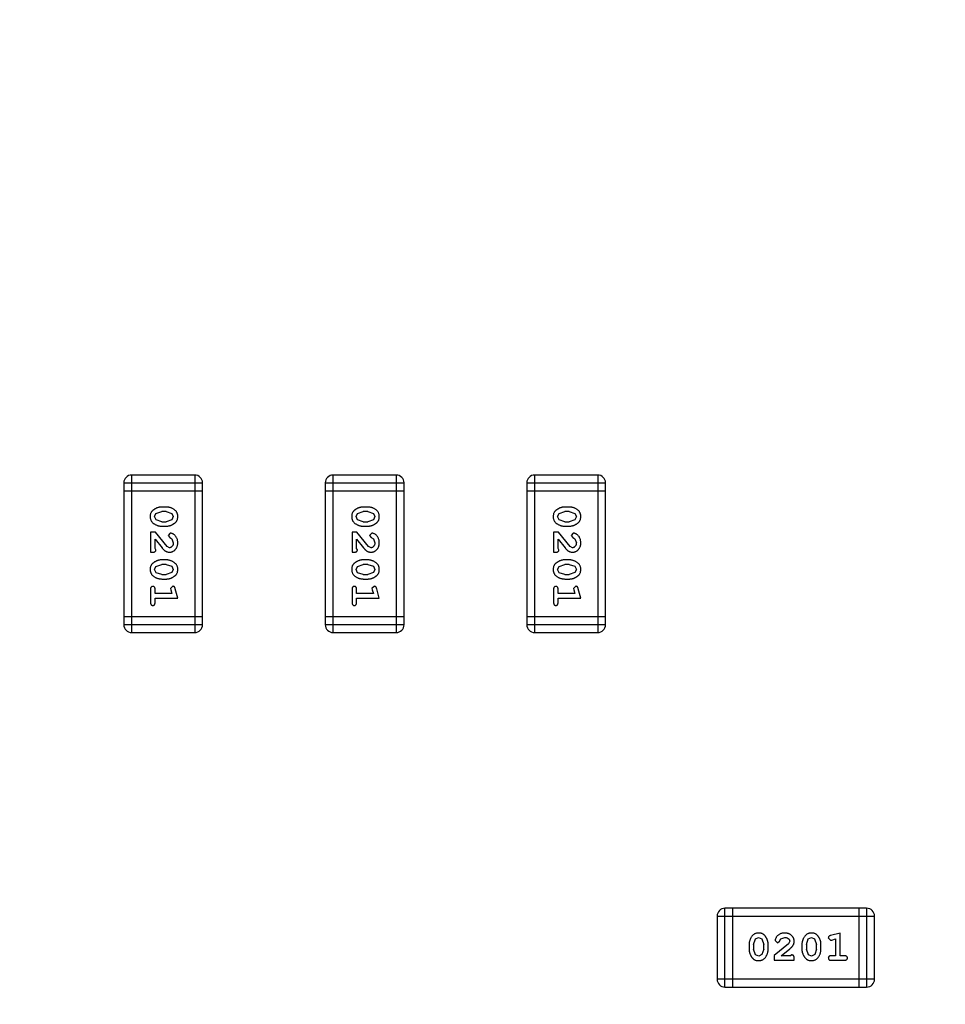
# Model space of a CAD drawing. Header units: inches. Extents: x 398 to 599, y 40 to 151.
# Tile 57 of 100: x 557.11 to 560.7, y 93.92 to 97.72. Entities that reach past the tile are written whole.
import ezdxf

# ---------------------------------------------------------------- set-up
doc = ezdxf.new("R2010")
doc.units = ezdxf.units.IN
doc.header["$LTSCALE"] = 1.21
doc.header["$MEASUREMENT"] = 0
doc.layers.get('0').update_dxf_attribs({"linetype": 'CONTINUOUS'})

msp = doc.modelspace()

# ---------------------------------------------------------------- linework, layer by layer
at = {"color": 7, "linetype": 'Continuous'}
for p, q in [((557.5166, 95.9325), (557.5166, 95.3839)), ((557.5166, 95.9325), (557.8214, 95.9325)), ((557.547, 95.3534), (557.547, 95.963)), ((557.7909, 95.963), (557.547, 95.963)), ((557.7909, 95.963), (557.7909, 95.3534)), ((557.8214, 95.3839), (557.8214, 95.9325)), ((558.2967, 95.9325), (558.2967, 95.3839)), ((558.2967, 95.9325), (558.6015, 95.9325)), ((558.3272, 95.3534), (558.3272, 95.963)), ((558.571, 95.963), (558.3272, 95.963)), ((558.571, 95.963), (558.571, 95.3534)), ((558.6015, 95.3839), (558.6015, 95.9325)), ((559.0768, 95.9325), (559.0768, 95.3839)), ((559.0768, 95.9325), (559.3816, 95.9325)), ((559.1073, 95.3534), (559.1073, 95.963)), ((559.3512, 95.963), (559.1073, 95.963)), ((559.3512, 95.963), (559.3512, 95.3534)), ((559.3816, 95.3839), (559.3816, 95.9325)), ((557.5166, 95.9021), (557.8214, 95.9021)), ((558.2967, 95.9021), (558.6015, 95.9021)), ((559.0768, 95.9021), (559.3816, 95.9021)), ((557.6359, 95.802), (557.6412, 95.8142)), ((557.6412, 95.8142), (557.6635, 95.8218)), ((557.681, 95.8391), (557.6632, 95.8391)), ((557.6807, 95.8218), (557.6635, 95.8218)), ((557.6807, 95.8218), (557.7025, 95.8146)), ((557.7025, 95.8146), (557.7083, 95.8022)), ((558.4161, 95.802), (558.4213, 95.8142)), ((558.4213, 95.8142), (558.4436, 95.8218)), ((558.4611, 95.8391), (558.4434, 95.8391)), ((558.4609, 95.8218), (558.4436, 95.8218)), ((558.4609, 95.8218), (558.4826, 95.8146)), ((558.4826, 95.8146), (558.4884, 95.8022)), ((559.1962, 95.802), (559.2015, 95.8142)), ((559.2015, 95.8142), (559.2238, 95.8218)), ((559.2413, 95.8391), (559.2235, 95.8391)), ((559.241, 95.8218), (559.2238, 95.8218)), ((559.241, 95.8218), (559.2628, 95.8146)), ((559.2628, 95.8146), (559.2686, 95.8022)), ((557.6417, 95.7898), (557.6359, 95.802)), ((557.6635, 95.7825), (557.6417, 95.7898)), ((557.6635, 95.7825), (557.6807, 95.7825)), ((557.703, 95.7901), (557.6807, 95.7825)), ((557.7083, 95.8022), (557.703, 95.7901)), ((558.4219, 95.7898), (558.4161, 95.802)), ((558.4436, 95.7825), (558.4219, 95.7898)), ((558.4436, 95.7825), (558.4609, 95.7825)), ((558.4831, 95.7901), (558.4609, 95.7825)), ((558.4884, 95.8022), (558.4831, 95.7901)), ((559.202, 95.7898), (559.1962, 95.802)), ((559.2238, 95.7825), (559.202, 95.7898)), ((559.2238, 95.7825), (559.241, 95.7825)), ((559.2633, 95.7901), (559.241, 95.7825)), ((559.2686, 95.8022), (559.2633, 95.7901)), ((557.6202, 95.7416), (557.6202, 95.6645)), ((557.6391, 95.7416), (557.6202, 95.7416)), ((557.6841, 95.6866), (557.6391, 95.7416)), ((557.6632, 95.7652), (557.681, 95.7652)), ((557.6963, 95.7385), (557.6878, 95.7296)), ((558.4003, 95.7416), (558.4003, 95.6645)), ((558.4192, 95.7416), (558.4003, 95.7416)), ((558.4642, 95.6866), (558.4192, 95.7416)), ((558.4434, 95.7652), (558.4611, 95.7652)), ((558.4764, 95.7385), (558.468, 95.7296)), ((559.1805, 95.7416), (559.1805, 95.6645)), ((559.1994, 95.7416), (559.1805, 95.7416)), ((559.2443, 95.6866), (559.1994, 95.7416)), ((559.2235, 95.7652), (559.2413, 95.7652)), ((559.2566, 95.7385), (559.2481, 95.7296)), ((557.6375, 95.6787), (557.6375, 95.7149)), ((557.6375, 95.7149), (557.6645, 95.6813)), ((557.6878, 95.7296), (557.6944, 95.7211)), ((557.6944, 95.7211), (557.7029, 95.7162)), ((557.7029, 95.7162), (557.7083, 95.7013)), ((558.4176, 95.6787), (558.4176, 95.7149)), ((558.4176, 95.7149), (558.4447, 95.6813)), ((558.468, 95.7296), (558.4745, 95.7211)), ((558.4745, 95.7211), (558.483, 95.7162)), ((558.483, 95.7162), (558.4884, 95.7013)), ((559.1978, 95.6787), (559.1978, 95.7149)), ((559.1978, 95.7149), (559.2248, 95.6813)), ((559.2481, 95.7296), (559.2547, 95.7211)), ((559.2547, 95.7211), (559.2632, 95.7162)), ((559.2632, 95.7162), (559.2686, 95.7013)), ((557.6202, 95.6645), (557.6281, 95.6645)), ((557.6406, 95.6732), (557.6375, 95.6787)), ((557.6938, 95.6818), (557.6841, 95.6866)), ((558.4003, 95.6645), (558.4082, 95.6645)), ((558.4208, 95.6732), (558.4176, 95.6787)), ((558.4739, 95.6818), (558.4642, 95.6866)), ((559.1805, 95.6645), (559.1883, 95.6645)), ((559.2009, 95.6732), (559.1978, 95.6787)), ((559.254, 95.6818), (559.2443, 95.6866)), ((557.681, 95.6346), (557.6632, 95.6346)), ((558.4611, 95.6346), (558.4434, 95.6346)), ((559.2413, 95.6346), (559.2235, 95.6346)), ((557.6359, 95.5975), (557.6412, 95.6097)), ((557.6417, 95.5852), (557.6359, 95.5975)), ((557.6412, 95.6097), (557.6635, 95.6173)), ((557.6635, 95.578), (557.6417, 95.5852)), ((557.6807, 95.6173), (557.6635, 95.6173)), ((557.6807, 95.6173), (557.7025, 95.6101)), ((557.703, 95.5856), (557.6807, 95.578)), ((557.7025, 95.6101), (557.7083, 95.5977)), ((557.7083, 95.5977), (557.703, 95.5856)), ((558.4161, 95.5975), (558.4213, 95.6097)), ((558.4219, 95.5852), (558.4161, 95.5975)), ((558.4213, 95.6097), (558.4436, 95.6173)), ((558.4436, 95.578), (558.4219, 95.5852)), ((558.4609, 95.6173), (558.4436, 95.6173)), ((558.4609, 95.6173), (558.4826, 95.6101)), ((558.4831, 95.5856), (558.4609, 95.578)), ((558.4826, 95.6101), (558.4884, 95.5977)), ((558.4884, 95.5977), (558.4831, 95.5856)), ((559.1962, 95.5975), (559.2015, 95.6097)), ((559.202, 95.5852), (559.1962, 95.5975)), ((559.2015, 95.6097), (559.2238, 95.6173)), ((559.2238, 95.578), (559.202, 95.5852)), ((559.241, 95.6173), (559.2238, 95.6173)), ((559.241, 95.6173), (559.2628, 95.6101)), ((559.2633, 95.5856), (559.241, 95.578)), ((559.2628, 95.6101), (559.2686, 95.5977)), ((559.2686, 95.5977), (559.2633, 95.5856)), ((557.6632, 95.5607), (557.681, 95.5607)), ((557.6635, 95.578), (557.6807, 95.578)), ((558.4434, 95.5607), (558.4611, 95.5607)), ((558.4436, 95.578), (558.4609, 95.578)), ((559.2235, 95.5607), (559.2413, 95.5607)), ((559.2238, 95.578), (559.241, 95.578)), ((557.6202, 95.5214), (557.6202, 95.4694)), ((557.6375, 95.5041), (557.6375, 95.5214)), ((557.7065, 95.5324), (557.6973, 95.5245)), ((557.6973, 95.5245), (557.6983, 95.5191)), ((557.6983, 95.5191), (557.7025, 95.5041)), ((557.7256, 95.4867), (557.7157, 95.5233)), ((558.4003, 95.5214), (558.4003, 95.4694)), ((558.4176, 95.5041), (558.4176, 95.5214)), ((558.4867, 95.5324), (558.4774, 95.5245)), ((558.4774, 95.5245), (558.4785, 95.5191)), ((558.4785, 95.5191), (558.4826, 95.5041)), ((558.5057, 95.4867), (558.4959, 95.5233)), ((559.1805, 95.5214), (559.1805, 95.4694)), ((559.1978, 95.5041), (559.1978, 95.5214)), ((559.2668, 95.5324), (559.2576, 95.5245)), ((559.2576, 95.5245), (559.2586, 95.5191)), ((559.2586, 95.5191), (559.2627, 95.5041)), ((559.2859, 95.4867), (559.276, 95.5233)), ((557.7025, 95.5041), (557.6375, 95.5041)), ((557.6375, 95.4694), (557.6375, 95.4867)), ((557.6375, 95.4867), (557.7256, 95.4867)), ((558.4826, 95.5041), (558.4176, 95.5041)), ((558.4176, 95.4694), (558.4176, 95.4867)), ((558.4176, 95.4867), (558.5057, 95.4867)), ((559.2627, 95.5041), (559.1978, 95.5041)), ((559.1978, 95.4694), (559.1978, 95.4867)), ((559.1978, 95.4867), (559.2859, 95.4867)), ((557.8214, 95.4144), (557.5166, 95.4144)), ((558.6015, 95.4144), (558.2967, 95.4144)), ((559.3816, 95.4144), (559.0768, 95.4144)), ((557.8214, 95.3839), (557.5166, 95.3839)), ((558.6015, 95.3839), (558.2967, 95.3839)), ((559.3816, 95.3839), (559.0768, 95.3839)), ((557.547, 95.3534), (557.7909, 95.3534)), ((558.3272, 95.3534), (558.571, 95.3534)), ((559.1073, 95.3534), (559.3512, 95.3534)), ((559.8134, 94.2563), (559.8134, 94.0125)), ((559.8134, 94.2563), (560.423, 94.2563)), ((559.8439, 93.982), (559.8439, 94.2868)), ((560.3925, 94.2868), (559.8439, 94.2868)), ((559.8743, 93.982), (559.8743, 94.2868)), ((560.362, 94.2868), (560.362, 93.982)), ((560.3925, 94.2868), (560.3925, 93.982)), ((560.423, 94.0125), (560.423, 94.2563)), ((560.2897, 94.191), (560.2531, 94.1811)), ((560.2897, 94.1029), (560.2897, 94.191)), ((559.9373, 94.1464), (559.9373, 94.1287)), ((559.9546, 94.1461), (559.9618, 94.1679)), ((559.9546, 94.1461), (559.9546, 94.1289)), ((559.9618, 94.1679), (559.9742, 94.1737)), ((559.9742, 94.1737), (559.9863, 94.1684)), ((559.9863, 94.1684), (559.9939, 94.1461)), ((559.9939, 94.1289), (559.9939, 94.1461)), ((560.0112, 94.1287), (560.0112, 94.1464)), ((560.0898, 94.1495), (560.0348, 94.1045)), ((560.038, 94.1617), (560.0468, 94.1533)), ((560.0468, 94.1533), (560.0553, 94.1598)), ((560.0553, 94.1598), (560.0602, 94.1683)), ((560.0602, 94.1683), (560.0751, 94.1737)), ((560.0946, 94.1592), (560.0898, 94.1495)), ((560.1418, 94.1464), (560.1418, 94.1287)), ((560.1591, 94.1461), (560.1663, 94.1679)), ((560.1591, 94.1461), (560.1591, 94.1289)), ((560.1663, 94.1679), (560.1787, 94.1737)), ((560.1787, 94.1737), (560.1908, 94.1684)), ((560.1908, 94.1684), (560.1984, 94.1461)), ((560.1984, 94.1289), (560.1984, 94.1461)), ((560.2157, 94.1287), (560.2157, 94.1464)), ((560.244, 94.172), (560.2519, 94.1627)), ((560.2519, 94.1627), (560.2573, 94.1637)), ((560.2573, 94.1637), (560.2724, 94.1679)), ((560.2724, 94.1679), (560.2724, 94.1029)), ((559.9622, 94.1066), (559.9546, 94.1289)), ((559.9744, 94.1014), (559.9622, 94.1066)), ((559.9867, 94.1072), (559.9744, 94.1014)), ((559.9939, 94.1289), (559.9867, 94.1072)), ((560.0348, 94.1045), (560.0348, 94.0856)), ((560.0615, 94.1029), (560.0951, 94.13)), ((560.0977, 94.1029), (560.0615, 94.1029)), ((560.1032, 94.1061), (560.0977, 94.1029)), ((560.1667, 94.1066), (560.1591, 94.1289)), ((560.1789, 94.1014), (560.1667, 94.1066)), ((560.1912, 94.1072), (560.1789, 94.1014)), ((560.1984, 94.1289), (560.1912, 94.1072)), ((560.2724, 94.1029), (560.255, 94.1029)), ((560.307, 94.1029), (560.2897, 94.1029)), ((560.0348, 94.0856), (560.1119, 94.0856)), ((560.1119, 94.0856), (560.1119, 94.0935)), ((560.255, 94.0856), (560.307, 94.0856)), ((560.423, 94.0125), (559.8134, 94.0125)), ((559.8439, 93.982), (560.3925, 93.982))]:
    msp.add_line(p, q, dxfattribs=at)
for centre, radius, start, end in [((553.751, 92.925), 23, 281.22586, 258.77532), ((553.751, 92.925), 22.75, 294.44334, 241.13427), ((557.547, 95.9325), 0.0305, 90, 180), ((557.7909, 95.9325), 0.0305, 0, 90), ((558.3272, 95.9325), 0.0305, 90, 180), ((558.571, 95.9325), 0.0305, 0, 90), ((559.1073, 95.9325), 0.0305, 90, 180), ((559.3512, 95.9325), 0.0305, 0, 90), ((557.547, 95.3839), 0.0305, 180, 270), ((557.7909, 95.3839), 0.0305, 270, 0), ((558.3272, 95.3839), 0.0305, 180, 270), ((558.571, 95.3839), 0.0305, 270, 0), ((559.1073, 95.3839), 0.0305, 180, 270), ((559.3512, 95.3839), 0.0305, 270, 0), ((559.8439, 94.2563), 0.0305, 90, 180), ((560.3925, 94.2563), 0.0305, 0, 90), ((559.8439, 94.0125), 0.0305, 180, 270), ((560.3925, 94.0125), 0.0305, 270, 0)]:
    msp.add_arc(centre, radius, start, end, dxfattribs=at)
for points, knots in [([(557.6632, 95.8391), (557.6622, 95.8391), (557.66, 95.8391), (557.6569, 95.8388), (557.6537, 95.8383), (557.6506, 95.8376), (557.6476, 95.8367), (557.6446, 95.8356), (557.6416, 95.8343), (557.6388, 95.8328), (557.636, 95.8313), (557.6335, 95.8296), (557.6312, 95.828), (557.6291, 95.8264), (557.6272, 95.8247), (557.6255, 95.823), (557.6241, 95.8212), (557.6225, 95.8189), (557.6209, 95.8157), (557.6196, 95.8115), (557.6188, 95.8069), (557.6187, 95.8037), (557.6186, 95.8021)], [0, 0, 0, 0, 0.049886, 0.09882, 0.148132, 0.19689, 0.246038, 0.295176, 0.345305, 0.395692, 0.445312, 0.491875, 0.535813, 0.577009, 0.616081, 0.652689, 0.687585, 0.720206, 0.785062, 0.85223, 0.923759, 1, 1, 1, 1]), ([(557.7256, 95.8023), (557.7256, 95.8038), (557.7255, 95.8066), (557.7248, 95.8107), (557.7237, 95.8145), (557.7221, 95.8181), (557.72, 95.8214), (557.7175, 95.8244), (557.7145, 95.8272), (557.7111, 95.8297), (557.7075, 95.8319), (557.7039, 95.8338), (557.7002, 95.8355), (557.6964, 95.8368), (557.6926, 95.8379), (557.6888, 95.8386), (557.6849, 95.8391), (557.6823, 95.8391), (557.681, 95.8391)], [0, 0, 0, 0, 0.06692, 0.130834, 0.19258, 0.252759, 0.312631, 0.373411, 0.436359, 0.501894, 0.568244, 0.632472, 0.69556, 0.757163, 0.818592, 0.878885, 0.939235, 1, 1, 1, 1]), ([(558.4434, 95.8391), (558.4423, 95.8391), (558.4402, 95.8391), (558.437, 95.8388), (558.4339, 95.8383), (558.4308, 95.8376), (558.4277, 95.8367), (558.4247, 95.8356), (558.4218, 95.8343), (558.4189, 95.8328), (558.4162, 95.8313), (558.4136, 95.8296), (558.4113, 95.828), (558.4092, 95.8264), (558.4073, 95.8247), (558.4057, 95.823), (558.4042, 95.8212), (558.4026, 95.8189), (558.401, 95.8157), (558.3997, 95.8115), (558.3989, 95.8069), (558.3988, 95.8037), (558.3988, 95.8021)], [0, 0, 0, 0, 0.049886, 0.09882, 0.148132, 0.19689, 0.246038, 0.295176, 0.345305, 0.395692, 0.445312, 0.491875, 0.535813, 0.577009, 0.616081, 0.652689, 0.687585, 0.720206, 0.785062, 0.85223, 0.923759, 1, 1, 1, 1]), ([(558.5057, 95.8023), (558.5057, 95.8038), (558.5056, 95.8066), (558.5049, 95.8107), (558.5038, 95.8145), (558.5022, 95.8181), (558.5001, 95.8214), (558.4976, 95.8244), (558.4947, 95.8272), (558.4913, 95.8297), (558.4877, 95.8319), (558.484, 95.8338), (558.4803, 95.8355), (558.4765, 95.8368), (558.4727, 95.8379), (558.4689, 95.8386), (558.465, 95.8391), (558.4624, 95.8391), (558.4611, 95.8391)], [0, 0, 0, 0, 0.06692, 0.130834, 0.19258, 0.252759, 0.312631, 0.373411, 0.436359, 0.501894, 0.568244, 0.632472, 0.69556, 0.757163, 0.818592, 0.878885, 0.939235, 1, 1, 1, 1]), ([(559.2235, 95.8391), (559.2224, 95.8391), (559.2203, 95.8391), (559.2171, 95.8388), (559.214, 95.8383), (559.2109, 95.8376), (559.2079, 95.8367), (559.2049, 95.8356), (559.2019, 95.8343), (559.199, 95.8328), (559.1963, 95.8313), (559.1938, 95.8296), (559.1915, 95.828), (559.1893, 95.8264), (559.1875, 95.8247), (559.1858, 95.823), (559.1844, 95.8212), (559.1828, 95.8189), (559.1812, 95.8157), (559.1799, 95.8115), (559.179, 95.8069), (559.179, 95.8037), (559.1789, 95.8021)], [0, 0, 0, 0, 0.049886, 0.09882, 0.148132, 0.19689, 0.246038, 0.295176, 0.345305, 0.395692, 0.445312, 0.491875, 0.535813, 0.577009, 0.616081, 0.652689, 0.687585, 0.720206, 0.785062, 0.85223, 0.923759, 1, 1, 1, 1]), ([(559.2859, 95.8023), (559.2858, 95.8038), (559.2858, 95.8066), (559.2851, 95.8107), (559.2839, 95.8145), (559.2824, 95.8181), (559.2803, 95.8214), (559.2778, 95.8244), (559.2748, 95.8272), (559.2714, 95.8297), (559.2678, 95.8319), (559.2641, 95.8338), (559.2604, 95.8355), (559.2567, 95.8368), (559.2529, 95.8379), (559.249, 95.8386), (559.2452, 95.8391), (559.2426, 95.8391), (559.2413, 95.8391)], [0, 0, 0, 0, 0.06692, 0.130834, 0.19258, 0.252759, 0.312631, 0.373411, 0.436359, 0.501894, 0.568244, 0.632472, 0.69556, 0.757163, 0.818592, 0.878885, 0.939235, 1, 1, 1, 1]), ([(557.6186, 95.8021), (557.6187, 95.8006), (557.6187, 95.7978), (557.6194, 95.7937), (557.6206, 95.7899), (557.6222, 95.7863), (557.6242, 95.783), (557.6267, 95.78), (557.6296, 95.7772), (557.633, 95.7747), (557.6366, 95.7725), (557.6403, 95.7705), (557.644, 95.7689), (557.6478, 95.7675), (557.6516, 95.7665), (557.6554, 95.7657), (557.6593, 95.7653), (557.6619, 95.7652), (557.6632, 95.7652)], [0, 0, 0, 0, 0.067217, 0.131051, 0.19272, 0.252824, 0.312745, 0.373449, 0.436041, 0.501494, 0.567761, 0.632087, 0.695096, 0.757109, 0.817993, 0.878657, 0.939311, 1, 1, 1, 1]), ([(557.681, 95.7652), (557.6821, 95.7652), (557.6842, 95.7653), (557.6874, 95.7655), (557.6905, 95.7661), (557.6936, 95.7668), (557.6967, 95.7677), (557.6997, 95.7688), (557.7027, 95.7701), (557.7055, 95.7716), (557.7083, 95.7732), (557.7108, 95.7748), (557.7131, 95.7765), (557.7153, 95.7781), (557.7171, 95.7799), (557.7188, 95.7816), (557.7202, 95.7833), (557.7217, 95.7857), (557.7233, 95.7888), (557.7247, 95.793), (557.7255, 95.7975), (557.7255, 95.8007), (557.7256, 95.8023)], [0, 0, 0, 0, 0.049855, 0.099516, 0.148482, 0.19758, 0.246804, 0.296268, 0.346517, 0.397047, 0.446826, 0.49336, 0.537801, 0.579207, 0.617974, 0.654833, 0.689171, 0.722088, 0.786392, 0.853518, 0.924186, 1, 1, 1, 1]), ([(558.3988, 95.8021), (558.3988, 95.8006), (558.3989, 95.7978), (558.3996, 95.7937), (558.4007, 95.7899), (558.4023, 95.7863), (558.4043, 95.783), (558.4068, 95.78), (558.4098, 95.7772), (558.4132, 95.7747), (558.4168, 95.7725), (558.4204, 95.7705), (558.4242, 95.7689), (558.4279, 95.7675), (558.4317, 95.7665), (558.4356, 95.7657), (558.4395, 95.7653), (558.4421, 95.7652), (558.4434, 95.7652)], [0, 0, 0, 0, 0.067217, 0.131051, 0.19272, 0.252824, 0.312745, 0.373449, 0.436041, 0.501494, 0.567761, 0.632087, 0.695096, 0.757109, 0.817993, 0.878657, 0.939311, 1, 1, 1, 1]), ([(558.4611, 95.7652), (558.4622, 95.7652), (558.4643, 95.7653), (558.4675, 95.7655), (558.4707, 95.7661), (558.4738, 95.7668), (558.4768, 95.7677), (558.4798, 95.7688), (558.4828, 95.7701), (558.4857, 95.7716), (558.4884, 95.7732), (558.491, 95.7748), (558.4933, 95.7765), (558.4954, 95.7781), (558.4972, 95.7799), (558.4989, 95.7816), (558.5003, 95.7833), (558.5019, 95.7857), (558.5035, 95.7888), (558.5048, 95.793), (558.5056, 95.7975), (558.5057, 95.8007), (558.5057, 95.8023)], [0, 0, 0, 0, 0.049855, 0.099516, 0.148482, 0.19758, 0.246804, 0.296268, 0.346517, 0.397047, 0.446826, 0.49336, 0.537801, 0.579207, 0.617974, 0.654833, 0.689171, 0.722088, 0.786392, 0.853518, 0.924186, 1, 1, 1, 1]), ([(559.1789, 95.8021), (559.1789, 95.8006), (559.179, 95.7978), (559.1797, 95.7937), (559.1808, 95.7899), (559.1824, 95.7863), (559.1845, 95.783), (559.187, 95.78), (559.1899, 95.7772), (559.1933, 95.7747), (559.1969, 95.7725), (559.2006, 95.7705), (559.2043, 95.7689), (559.2081, 95.7675), (559.2119, 95.7665), (559.2157, 95.7657), (559.2196, 95.7653), (559.2222, 95.7652), (559.2235, 95.7652)], [0, 0, 0, 0, 0.067217, 0.131051, 0.19272, 0.252824, 0.312745, 0.373449, 0.436041, 0.501494, 0.567761, 0.632087, 0.695096, 0.757109, 0.817993, 0.878657, 0.939311, 1, 1, 1, 1]), ([(559.2413, 95.7652), (559.2423, 95.7652), (559.2445, 95.7653), (559.2477, 95.7655), (559.2508, 95.7661), (559.2539, 95.7668), (559.257, 95.7677), (559.26, 95.7688), (559.2629, 95.7701), (559.2658, 95.7716), (559.2685, 95.7732), (559.2711, 95.7748), (559.2734, 95.7765), (559.2755, 95.7781), (559.2774, 95.7799), (559.279, 95.7816), (559.2805, 95.7833), (559.282, 95.7857), (559.2836, 95.7888), (559.2849, 95.793), (559.2857, 95.7975), (559.2858, 95.8007), (559.2859, 95.8023)], [0, 0, 0, 0, 0.049855, 0.099516, 0.148482, 0.19758, 0.246804, 0.296268, 0.346517, 0.397047, 0.446826, 0.49336, 0.537801, 0.579207, 0.617974, 0.654833, 0.689171, 0.722088, 0.786392, 0.853518, 0.924186, 1, 1, 1, 1]), ([(557.7256, 95.7012), (557.7255, 95.7029), (557.7254, 95.7062), (557.7246, 95.7112), (557.7231, 95.7159), (557.7212, 95.7204), (557.7187, 95.7246), (557.7158, 95.7282), (557.7126, 95.7314), (557.709, 95.7339), (557.7055, 95.7358), (557.7021, 95.7373), (557.6991, 95.7382), (557.6972, 95.7384), (557.6963, 95.7385)], [0, 0, 0, 0, 0.098286, 0.193983, 0.289056, 0.384352, 0.477435, 0.566197, 0.652355, 0.737986, 0.818188, 0.887401, 0.94802, 1, 1, 1, 1]), ([(558.5057, 95.7012), (558.5057, 95.7029), (558.5056, 95.7062), (558.5047, 95.7112), (558.5033, 95.7159), (558.5013, 95.7204), (558.4989, 95.7246), (558.496, 95.7282), (558.4927, 95.7314), (558.4892, 95.7339), (558.4856, 95.7358), (558.4823, 95.7373), (558.4793, 95.7382), (558.4773, 95.7384), (558.4764, 95.7385)], [0, 0, 0, 0, 0.098286, 0.193983, 0.289056, 0.384352, 0.477435, 0.566197, 0.652355, 0.737986, 0.818188, 0.887401, 0.94802, 1, 1, 1, 1]), ([(559.2859, 95.7012), (559.2858, 95.7029), (559.2857, 95.7062), (559.2848, 95.7112), (559.2834, 95.7159), (559.2814, 95.7204), (559.279, 95.7246), (559.2761, 95.7282), (559.2729, 95.7314), (559.2693, 95.7339), (559.2657, 95.7358), (559.2624, 95.7373), (559.2594, 95.7382), (559.2575, 95.7384), (559.2566, 95.7385)], [0, 0, 0, 0, 0.098286, 0.193983, 0.289056, 0.384352, 0.477435, 0.566197, 0.652355, 0.737986, 0.818188, 0.887401, 0.94802, 1, 1, 1, 1]), ([(557.6928, 95.6645), (557.6939, 95.6646), (557.6961, 95.6646), (557.6994, 95.6651), (557.7025, 95.6659), (557.7055, 95.667), (557.7083, 95.6685), (557.711, 95.6703), (557.7136, 95.6724), (557.7161, 95.6748), (557.7183, 95.6774), (557.7203, 95.6803), (557.7219, 95.6833), (557.7233, 95.6865), (557.7243, 95.69), (557.7251, 95.6935), (557.7255, 95.6973), (557.7256, 95.6999), (557.7256, 95.7012)], [0, 0, 0, 0, 0.060981, 0.120256, 0.178148, 0.236115, 0.293993, 0.352864, 0.413358, 0.476056, 0.539296, 0.602396, 0.665116, 0.728325, 0.792919, 0.859317, 0.928302, 1, 1, 1, 1]), ([(557.7083, 95.7013), (557.7082, 95.6999), (557.7082, 95.6972), (557.7073, 95.6934), (557.7059, 95.69), (557.704, 95.6871), (557.7018, 95.6848), (557.6993, 95.6831), (557.6966, 95.682), (557.6947, 95.6819), (557.6938, 95.6818)], [0, 0, 0, 0, 0.156344, 0.299348, 0.4327, 0.561, 0.682299, 0.791883, 0.89611, 1, 1, 1, 1]), ([(558.473, 95.6645), (558.4741, 95.6646), (558.4763, 95.6646), (558.4795, 95.6651), (558.4826, 95.6659), (558.4856, 95.667), (558.4884, 95.6685), (558.4912, 95.6703), (558.4938, 95.6724), (558.4962, 95.6748), (558.4984, 95.6774), (558.5004, 95.6803), (558.502, 95.6833), (558.5034, 95.6865), (558.5044, 95.69), (558.5052, 95.6935), (558.5057, 95.6973), (558.5057, 95.6999), (558.5057, 95.7012)], [0, 0, 0, 0, 0.060981, 0.120256, 0.178148, 0.236115, 0.293993, 0.352864, 0.413358, 0.476056, 0.539296, 0.602396, 0.665116, 0.728325, 0.792919, 0.859317, 0.928302, 1, 1, 1, 1]), ([(558.4884, 95.7013), (558.4884, 95.6999), (558.4883, 95.6972), (558.4874, 95.6934), (558.4861, 95.69), (558.4841, 95.6871), (558.4819, 95.6848), (558.4794, 95.6831), (558.4767, 95.682), (558.4748, 95.6819), (558.4739, 95.6818)], [0, 0, 0, 0, 0.156344, 0.299348, 0.4327, 0.561, 0.682299, 0.791883, 0.89611, 1, 1, 1, 1]), ([(559.2531, 95.6645), (559.2542, 95.6646), (559.2564, 95.6646), (559.2597, 95.6651), (559.2628, 95.6659), (559.2657, 95.667), (559.2686, 95.6685), (559.2713, 95.6703), (559.2739, 95.6724), (559.2763, 95.6748), (559.2786, 95.6774), (559.2805, 95.6803), (559.2822, 95.6833), (559.2836, 95.6865), (559.2846, 95.69), (559.2854, 95.6935), (559.2858, 95.6973), (559.2859, 95.6999), (559.2859, 95.7012)], [0, 0, 0, 0, 0.060981, 0.120256, 0.178148, 0.236115, 0.293993, 0.352864, 0.413358, 0.476056, 0.539296, 0.602396, 0.665116, 0.728325, 0.792919, 0.859317, 0.928302, 1, 1, 1, 1]), ([(559.2686, 95.7013), (559.2685, 95.6999), (559.2684, 95.6972), (559.2676, 95.6934), (559.2662, 95.69), (559.2643, 95.6871), (559.262, 95.6848), (559.2596, 95.6831), (559.2569, 95.682), (559.255, 95.6819), (559.254, 95.6818)], [0, 0, 0, 0, 0.156344, 0.299348, 0.4327, 0.561, 0.682299, 0.791883, 0.89611, 1, 1, 1, 1]), ([(557.6281, 95.6645), (557.6291, 95.6645), (557.6311, 95.6646), (557.6338, 95.665), (557.6361, 95.6657), (557.6378, 95.6668), (557.6391, 95.6681), (557.64, 95.6696), (557.6406, 95.6713), (557.6406, 95.6725), (557.6406, 95.6732)], [0, 0, 0, 0, 0.1844, 0.34094, 0.473574, 0.586824, 0.690029, 0.789175, 0.890445, 1, 1, 1, 1]), ([(557.6645, 95.6813), (557.6653, 95.6804), (557.6668, 95.6787), (557.669, 95.6763), (557.6711, 95.6742), (557.6731, 95.6724), (557.675, 95.6707), (557.6768, 95.6694), (557.6784, 95.6683), (557.6804, 95.6672), (557.683, 95.6661), (557.6862, 95.6652), (557.6895, 95.6646), (557.6917, 95.6645), (557.6928, 95.6645)], [0, 0, 0, 0, 0.103002, 0.197728, 0.285279, 0.365235, 0.437224, 0.502446, 0.560545, 0.611446, 0.707576, 0.80349, 0.900532, 1, 1, 1, 1]), ([(558.4082, 95.6645), (558.4093, 95.6645), (558.4112, 95.6646), (558.4139, 95.665), (558.4162, 95.6657), (558.4179, 95.6668), (558.4192, 95.6681), (558.4201, 95.6696), (558.4207, 95.6713), (558.4208, 95.6725), (558.4208, 95.6732)], [0, 0, 0, 0, 0.1844, 0.34094, 0.473574, 0.586824, 0.690029, 0.789175, 0.890445, 1, 1, 1, 1]), ([(558.4447, 95.6813), (558.4454, 95.6804), (558.4469, 95.6787), (558.4492, 95.6763), (558.4513, 95.6742), (558.4532, 95.6724), (558.4551, 95.6707), (558.4569, 95.6694), (558.4585, 95.6683), (558.4606, 95.6672), (558.4631, 95.6661), (558.4663, 95.6652), (558.4696, 95.6646), (558.4718, 95.6645), (558.473, 95.6645)], [0, 0, 0, 0, 0.103002, 0.197728, 0.285279, 0.365235, 0.437224, 0.502446, 0.560545, 0.611446, 0.707576, 0.80349, 0.900532, 1, 1, 1, 1]), ([(559.1883, 95.6645), (559.1894, 95.6645), (559.1914, 95.6646), (559.1941, 95.665), (559.1963, 95.6657), (559.1981, 95.6668), (559.1994, 95.6681), (559.2003, 95.6696), (559.2008, 95.6713), (559.2009, 95.6725), (559.2009, 95.6732)], [0, 0, 0, 0, 0.1844, 0.34094, 0.473574, 0.586824, 0.690029, 0.789175, 0.890445, 1, 1, 1, 1]), ([(559.2248, 95.6813), (559.2256, 95.6804), (559.2271, 95.6787), (559.2293, 95.6763), (559.2314, 95.6742), (559.2334, 95.6724), (559.2353, 95.6707), (559.237, 95.6694), (559.2387, 95.6683), (559.2407, 95.6672), (559.2433, 95.6661), (559.2464, 95.6652), (559.2497, 95.6646), (559.252, 95.6645), (559.2531, 95.6645)], [0, 0, 0, 0, 0.103002, 0.197728, 0.285279, 0.365235, 0.437224, 0.502446, 0.560545, 0.611446, 0.707576, 0.80349, 0.900532, 1, 1, 1, 1]), ([(557.6632, 95.6346), (557.6622, 95.6346), (557.66, 95.6346), (557.6569, 95.6343), (557.6537, 95.6338), (557.6506, 95.6331), (557.6476, 95.6322), (557.6446, 95.6311), (557.6416, 95.6298), (557.6388, 95.6283), (557.636, 95.6268), (557.6335, 95.6251), (557.6312, 95.6235), (557.6291, 95.6218), (557.6272, 95.6201), (557.6255, 95.6185), (557.6241, 95.6167), (557.6225, 95.6143), (557.6209, 95.6112), (557.6196, 95.607), (557.6188, 95.6024), (557.6187, 95.5992), (557.6186, 95.5976)], [0, 0, 0, 0, 0.049886, 0.09882, 0.148132, 0.19689, 0.246038, 0.295176, 0.345305, 0.395692, 0.445312, 0.491875, 0.535813, 0.577009, 0.616081, 0.652689, 0.687585, 0.720206, 0.785062, 0.85223, 0.923759, 1, 1, 1, 1]), ([(557.7256, 95.5978), (557.7256, 95.5993), (557.7255, 95.6021), (557.7248, 95.6062), (557.7237, 95.61), (557.7221, 95.6136), (557.72, 95.6169), (557.7175, 95.6199), (557.7145, 95.6227), (557.7111, 95.6252), (557.7075, 95.6274), (557.7039, 95.6293), (557.7002, 95.631), (557.6964, 95.6323), (557.6926, 95.6333), (557.6888, 95.6341), (557.6849, 95.6345), (557.6823, 95.6346), (557.681, 95.6346)], [0, 0, 0, 0, 0.06692, 0.130834, 0.19258, 0.252759, 0.312631, 0.373411, 0.436359, 0.501894, 0.568244, 0.632472, 0.69556, 0.757163, 0.818592, 0.878885, 0.939235, 1, 1, 1, 1]), ([(558.4434, 95.6346), (558.4423, 95.6346), (558.4402, 95.6346), (558.437, 95.6343), (558.4339, 95.6338), (558.4308, 95.6331), (558.4277, 95.6322), (558.4247, 95.6311), (558.4218, 95.6298), (558.4189, 95.6283), (558.4162, 95.6268), (558.4136, 95.6251), (558.4113, 95.6235), (558.4092, 95.6218), (558.4073, 95.6201), (558.4057, 95.6185), (558.4042, 95.6167), (558.4026, 95.6143), (558.401, 95.6112), (558.3997, 95.607), (558.3989, 95.6024), (558.3988, 95.5992), (558.3988, 95.5976)], [0, 0, 0, 0, 0.049886, 0.09882, 0.148132, 0.19689, 0.246038, 0.295176, 0.345305, 0.395692, 0.445312, 0.491875, 0.535813, 0.577009, 0.616081, 0.652689, 0.687585, 0.720206, 0.785062, 0.85223, 0.923759, 1, 1, 1, 1]), ([(558.5057, 95.5978), (558.5057, 95.5993), (558.5056, 95.6021), (558.5049, 95.6062), (558.5038, 95.61), (558.5022, 95.6136), (558.5001, 95.6169), (558.4976, 95.6199), (558.4947, 95.6227), (558.4913, 95.6252), (558.4877, 95.6274), (558.484, 95.6293), (558.4803, 95.631), (558.4765, 95.6323), (558.4727, 95.6333), (558.4689, 95.6341), (558.465, 95.6345), (558.4624, 95.6346), (558.4611, 95.6346)], [0, 0, 0, 0, 0.06692, 0.130834, 0.19258, 0.252759, 0.312631, 0.373411, 0.436359, 0.501894, 0.568244, 0.632472, 0.69556, 0.757163, 0.818592, 0.878885, 0.939235, 1, 1, 1, 1]), ([(559.2235, 95.6346), (559.2224, 95.6346), (559.2203, 95.6346), (559.2171, 95.6343), (559.214, 95.6338), (559.2109, 95.6331), (559.2079, 95.6322), (559.2049, 95.6311), (559.2019, 95.6298), (559.199, 95.6283), (559.1963, 95.6268), (559.1938, 95.6251), (559.1915, 95.6235), (559.1893, 95.6218), (559.1875, 95.6201), (559.1858, 95.6185), (559.1844, 95.6167), (559.1828, 95.6143), (559.1812, 95.6112), (559.1799, 95.607), (559.179, 95.6024), (559.179, 95.5992), (559.1789, 95.5976)], [0, 0, 0, 0, 0.049886, 0.09882, 0.148132, 0.19689, 0.246038, 0.295176, 0.345305, 0.395692, 0.445312, 0.491875, 0.535813, 0.577009, 0.616081, 0.652689, 0.687585, 0.720206, 0.785062, 0.85223, 0.923759, 1, 1, 1, 1]), ([(559.2859, 95.5978), (559.2858, 95.5993), (559.2858, 95.6021), (559.2851, 95.6062), (559.2839, 95.61), (559.2824, 95.6136), (559.2803, 95.6169), (559.2778, 95.6199), (559.2748, 95.6227), (559.2714, 95.6252), (559.2678, 95.6274), (559.2641, 95.6293), (559.2604, 95.631), (559.2567, 95.6323), (559.2529, 95.6333), (559.249, 95.6341), (559.2452, 95.6345), (559.2426, 95.6346), (559.2413, 95.6346)], [0, 0, 0, 0, 0.06692, 0.130834, 0.19258, 0.252759, 0.312631, 0.373411, 0.436359, 0.501894, 0.568244, 0.632472, 0.69556, 0.757163, 0.818592, 0.878885, 0.939235, 1, 1, 1, 1]), ([(557.6186, 95.5976), (557.6187, 95.5961), (557.6187, 95.5933), (557.6194, 95.5892), (557.6206, 95.5854), (557.6222, 95.5818), (557.6242, 95.5785), (557.6267, 95.5754), (557.6296, 95.5726), (557.633, 95.5702), (557.6366, 95.568), (557.6403, 95.566), (557.644, 95.5644), (557.6478, 95.563), (557.6516, 95.562), (557.6554, 95.5612), (557.6593, 95.5608), (557.6619, 95.5607), (557.6632, 95.5607)], [0, 0, 0, 0, 0.067217, 0.131051, 0.19272, 0.252824, 0.312745, 0.373449, 0.436041, 0.501494, 0.567761, 0.632087, 0.695096, 0.757109, 0.817993, 0.878657, 0.939311, 1, 1, 1, 1]), ([(557.681, 95.5607), (557.6821, 95.5607), (557.6842, 95.5607), (557.6874, 95.561), (557.6905, 95.5616), (557.6936, 95.5622), (557.6967, 95.5632), (557.6997, 95.5643), (557.7027, 95.5656), (557.7055, 95.5671), (557.7083, 95.5687), (557.7108, 95.5703), (557.7131, 95.572), (557.7153, 95.5736), (557.7171, 95.5753), (557.7188, 95.577), (557.7202, 95.5788), (557.7217, 95.5811), (557.7233, 95.5843), (557.7247, 95.5885), (557.7255, 95.593), (557.7255, 95.5962), (557.7256, 95.5978)], [0, 0, 0, 0, 0.049855, 0.099516, 0.148482, 0.19758, 0.246804, 0.296268, 0.346517, 0.397047, 0.446826, 0.49336, 0.537801, 0.579207, 0.617974, 0.654833, 0.689171, 0.722088, 0.786392, 0.853518, 0.924186, 1, 1, 1, 1]), ([(558.3988, 95.5976), (558.3988, 95.5961), (558.3989, 95.5933), (558.3996, 95.5892), (558.4007, 95.5854), (558.4023, 95.5818), (558.4043, 95.5785), (558.4068, 95.5754), (558.4098, 95.5726), (558.4132, 95.5702), (558.4168, 95.568), (558.4204, 95.566), (558.4242, 95.5644), (558.4279, 95.563), (558.4317, 95.562), (558.4356, 95.5612), (558.4395, 95.5608), (558.4421, 95.5607), (558.4434, 95.5607)], [0, 0, 0, 0, 0.067217, 0.131051, 0.19272, 0.252824, 0.312745, 0.373449, 0.436041, 0.501494, 0.567761, 0.632087, 0.695096, 0.757109, 0.817993, 0.878657, 0.939311, 1, 1, 1, 1]), ([(558.4611, 95.5607), (558.4622, 95.5607), (558.4643, 95.5607), (558.4675, 95.561), (558.4707, 95.5616), (558.4738, 95.5622), (558.4768, 95.5632), (558.4798, 95.5643), (558.4828, 95.5656), (558.4857, 95.5671), (558.4884, 95.5687), (558.491, 95.5703), (558.4933, 95.572), (558.4954, 95.5736), (558.4972, 95.5753), (558.4989, 95.577), (558.5003, 95.5788), (558.5019, 95.5811), (558.5035, 95.5843), (558.5048, 95.5885), (558.5056, 95.593), (558.5057, 95.5962), (558.5057, 95.5978)], [0, 0, 0, 0, 0.049855, 0.099516, 0.148482, 0.19758, 0.246804, 0.296268, 0.346517, 0.397047, 0.446826, 0.49336, 0.537801, 0.579207, 0.617974, 0.654833, 0.689171, 0.722088, 0.786392, 0.853518, 0.924186, 1, 1, 1, 1]), ([(559.1789, 95.5976), (559.1789, 95.5961), (559.179, 95.5933), (559.1797, 95.5892), (559.1808, 95.5854), (559.1824, 95.5818), (559.1845, 95.5785), (559.187, 95.5754), (559.1899, 95.5726), (559.1933, 95.5702), (559.1969, 95.568), (559.2006, 95.566), (559.2043, 95.5644), (559.2081, 95.563), (559.2119, 95.562), (559.2157, 95.5612), (559.2196, 95.5608), (559.2222, 95.5607), (559.2235, 95.5607)], [0, 0, 0, 0, 0.067217, 0.131051, 0.19272, 0.252824, 0.312745, 0.373449, 0.436041, 0.501494, 0.567761, 0.632087, 0.695096, 0.757109, 0.817993, 0.878657, 0.939311, 1, 1, 1, 1]), ([(559.2413, 95.5607), (559.2423, 95.5607), (559.2445, 95.5607), (559.2477, 95.561), (559.2508, 95.5616), (559.2539, 95.5622), (559.257, 95.5632), (559.26, 95.5643), (559.2629, 95.5656), (559.2658, 95.5671), (559.2685, 95.5687), (559.2711, 95.5703), (559.2734, 95.572), (559.2755, 95.5736), (559.2774, 95.5753), (559.279, 95.577), (559.2805, 95.5788), (559.282, 95.5811), (559.2836, 95.5843), (559.2849, 95.5885), (559.2857, 95.593), (559.2858, 95.5962), (559.2859, 95.5978)], [0, 0, 0, 0, 0.049855, 0.099516, 0.148482, 0.19758, 0.246804, 0.296268, 0.346517, 0.397047, 0.446826, 0.49336, 0.537801, 0.579207, 0.617974, 0.654833, 0.689171, 0.722088, 0.786392, 0.853518, 0.924186, 1, 1, 1, 1]), ([(557.6288, 95.5324), (557.6282, 95.5323), (557.6271, 95.5323), (557.6254, 95.5318), (557.6239, 95.5309), (557.6225, 95.5298), (557.6214, 95.5282), (557.6207, 95.5263), (557.6203, 95.5239), (557.6202, 95.5223), (557.6202, 95.5214)], [0, 0, 0, 0, 0.115051, 0.223278, 0.329269, 0.437893, 0.554681, 0.682591, 0.83103, 1, 1, 1, 1]), ([(557.6375, 95.5214), (557.6375, 95.5223), (557.6374, 95.5239), (557.637, 95.5263), (557.6362, 95.5282), (557.6352, 95.5298), (557.6338, 95.5309), (557.6323, 95.5318), (557.6306, 95.5323), (557.6295, 95.5323), (557.6288, 95.5324)], [0, 0, 0, 0, 0.169102, 0.317658, 0.446239, 0.563118, 0.671828, 0.776546, 0.884858, 1, 1, 1, 1]), ([(557.7157, 95.5233), (557.7155, 95.5242), (557.715, 95.5257), (557.7141, 95.5278), (557.7132, 95.5294), (557.7122, 95.5306), (557.711, 95.5314), (557.7097, 95.532), (557.7082, 95.5323), (557.7071, 95.5324), (557.7065, 95.5324)], [0, 0, 0, 0, 0.187321, 0.344927, 0.475328, 0.579604, 0.674244, 0.773631, 0.882025, 1, 1, 1, 1]), ([(558.409, 95.5324), (558.4084, 95.5323), (558.4072, 95.5323), (558.4055, 95.5318), (558.404, 95.5309), (558.4027, 95.5298), (558.4016, 95.5282), (558.4009, 95.5263), (558.4004, 95.5239), (558.4004, 95.5223), (558.4003, 95.5214)], [0, 0, 0, 0, 0.115051, 0.223278, 0.329269, 0.437893, 0.554681, 0.682591, 0.83103, 1, 1, 1, 1]), ([(558.4176, 95.5214), (558.4176, 95.5223), (558.4176, 95.5239), (558.4171, 95.5263), (558.4164, 95.5282), (558.4153, 95.5298), (558.4139, 95.5309), (558.4125, 95.5318), (558.4108, 95.5323), (558.4096, 95.5323), (558.409, 95.5324)], [0, 0, 0, 0, 0.169102, 0.317658, 0.446239, 0.563118, 0.671828, 0.776546, 0.884858, 1, 1, 1, 1]), ([(558.4959, 95.5233), (558.4956, 95.5242), (558.4951, 95.5257), (558.4943, 95.5278), (558.4934, 95.5294), (558.4923, 95.5306), (558.4912, 95.5314), (558.4898, 95.532), (558.4883, 95.5323), (558.4872, 95.5324), (558.4867, 95.5324)], [0, 0, 0, 0, 0.187321, 0.344927, 0.475328, 0.579604, 0.674244, 0.773631, 0.882025, 1, 1, 1, 1]), ([(559.1891, 95.5324), (559.1885, 95.5323), (559.1873, 95.5323), (559.1856, 95.5318), (559.1841, 95.5309), (559.1828, 95.5298), (559.1817, 95.5282), (559.181, 95.5263), (559.1805, 95.5239), (559.1805, 95.5223), (559.1805, 95.5214)], [0, 0, 0, 0, 0.115051, 0.223278, 0.329269, 0.437893, 0.554681, 0.682591, 0.83103, 1, 1, 1, 1]), ([(559.1978, 95.5214), (559.1978, 95.5223), (559.1977, 95.5239), (559.1973, 95.5263), (559.1965, 95.5282), (559.1954, 95.5298), (559.1941, 95.5309), (559.1926, 95.5318), (559.1909, 95.5323), (559.1897, 95.5323), (559.1891, 95.5324)], [0, 0, 0, 0, 0.169102, 0.317658, 0.446239, 0.563118, 0.671828, 0.776546, 0.884858, 1, 1, 1, 1]), ([(559.276, 95.5233), (559.2757, 95.5242), (559.2753, 95.5257), (559.2744, 95.5278), (559.2735, 95.5294), (559.2725, 95.5306), (559.2713, 95.5314), (559.27, 95.532), (559.2685, 95.5323), (559.2674, 95.5324), (559.2668, 95.5324)], [0, 0, 0, 0, 0.187321, 0.344927, 0.475328, 0.579604, 0.674244, 0.773631, 0.882025, 1, 1, 1, 1]), ([(557.6202, 95.4694), (557.6202, 95.4685), (557.6203, 95.4669), (557.6207, 95.4645), (557.6214, 95.4626), (557.6225, 95.461), (557.6239, 95.4599), (557.6254, 95.459), (557.6271, 95.4585), (557.6282, 95.4585), (557.6288, 95.4584)], [0, 0, 0, 0, 0.169012, 0.317488, 0.445429, 0.560977, 0.67065, 0.776666, 0.88492, 1, 1, 1, 1]), ([(557.6288, 95.4584), (557.6295, 95.4585), (557.6306, 95.4585), (557.6323, 95.459), (557.6338, 95.4599), (557.6351, 95.461), (557.6362, 95.4626), (557.637, 95.4645), (557.6374, 95.4669), (557.6375, 95.4685), (557.6375, 95.4694)], [0, 0, 0, 0, 0.11517, 0.223509, 0.328254, 0.438012, 0.553651, 0.682263, 0.830856, 1, 1, 1, 1]), ([(558.4003, 95.4694), (558.4004, 95.4685), (558.4004, 95.4669), (558.4009, 95.4645), (558.4016, 95.4626), (558.4027, 95.461), (558.404, 95.4599), (558.4055, 95.459), (558.4072, 95.4585), (558.4084, 95.4585), (558.409, 95.4584)], [0, 0, 0, 0, 0.169012, 0.317488, 0.445429, 0.560977, 0.67065, 0.776666, 0.88492, 1, 1, 1, 1]), ([(558.409, 95.4584), (558.4096, 95.4585), (558.4108, 95.4585), (558.4125, 95.459), (558.414, 95.4599), (558.4153, 95.461), (558.4164, 95.4626), (558.4171, 95.4645), (558.4176, 95.4669), (558.4176, 95.4685), (558.4176, 95.4694)], [0, 0, 0, 0, 0.11517, 0.223509, 0.328254, 0.438012, 0.553651, 0.682263, 0.830856, 1, 1, 1, 1]), ([(559.1805, 95.4694), (559.1805, 95.4685), (559.1805, 95.4669), (559.181, 95.4645), (559.1817, 95.4626), (559.1828, 95.461), (559.1841, 95.4599), (559.1857, 95.459), (559.1873, 95.4585), (559.1885, 95.4585), (559.1891, 95.4584)], [0, 0, 0, 0, 0.169012, 0.317488, 0.445429, 0.560977, 0.67065, 0.776666, 0.88492, 1, 1, 1, 1]), ([(559.1891, 95.4584), (559.1897, 95.4585), (559.1909, 95.4585), (559.1926, 95.459), (559.1941, 95.4599), (559.1954, 95.461), (559.1965, 95.4626), (559.1973, 95.4645), (559.1977, 95.4669), (559.1978, 95.4685), (559.1978, 95.4694)], [0, 0, 0, 0, 0.11517, 0.223509, 0.328254, 0.438012, 0.553651, 0.682263, 0.830856, 1, 1, 1, 1]), ([(559.9741, 94.191), (559.9726, 94.191), (559.9698, 94.1909), (559.9657, 94.1902), (559.9619, 94.1891), (559.9583, 94.1875), (559.955, 94.1854), (559.952, 94.1829), (559.9492, 94.1799), (559.9467, 94.1766), (559.9445, 94.173), (559.9426, 94.1693), (559.9409, 94.1656), (559.9396, 94.1618), (559.9385, 94.158), (559.9378, 94.1542), (559.9374, 94.1503), (559.9373, 94.1477), (559.9373, 94.1464)], [0, 0, 0, 0, 0.06692, 0.130834, 0.19258, 0.252759, 0.312631, 0.373411, 0.436359, 0.501894, 0.568244, 0.632472, 0.69556, 0.757163, 0.818592, 0.878885, 0.939235, 1, 1, 1, 1]), ([(560.0112, 94.1464), (560.0112, 94.1475), (560.0111, 94.1496), (560.0109, 94.1528), (560.0103, 94.156), (560.0097, 94.1591), (560.0087, 94.1621), (560.0076, 94.1651), (560.0063, 94.1681), (560.0048, 94.171), (560.0032, 94.1737), (560.0016, 94.1763), (559.9999, 94.1786), (559.9983, 94.1807), (559.9966, 94.1825), (559.9949, 94.1842), (559.9931, 94.1856), (559.9907, 94.1872), (559.9876, 94.1888), (559.9834, 94.1901), (559.9789, 94.1909), (559.9757, 94.191), (559.9741, 94.191)], [0, 0, 0, 0, 0.049855, 0.099516, 0.148482, 0.19758, 0.246804, 0.296268, 0.346517, 0.397047, 0.446826, 0.49336, 0.537801, 0.579207, 0.617974, 0.654833, 0.689171, 0.722088, 0.786392, 0.853518, 0.924186, 1, 1, 1, 1]), ([(560.0752, 94.191), (560.0735, 94.191), (560.0702, 94.1908), (560.0652, 94.19), (560.0605, 94.1886), (560.056, 94.1866), (560.0518, 94.1841), (560.0482, 94.1813), (560.045, 94.178), (560.0425, 94.1744), (560.0406, 94.1709), (560.0391, 94.1676), (560.0382, 94.1645), (560.038, 94.1626), (560.038, 94.1617)], [0, 0, 0, 0, 0.098286, 0.193983, 0.289056, 0.384352, 0.477435, 0.566197, 0.652355, 0.737986, 0.818188, 0.887401, 0.94802, 1, 1, 1, 1]), ([(560.1119, 94.1583), (560.1119, 94.1594), (560.1118, 94.1616), (560.1113, 94.1648), (560.1105, 94.1679), (560.1094, 94.1709), (560.1079, 94.1737), (560.1061, 94.1765), (560.104, 94.179), (560.1016, 94.1815), (560.099, 94.1837), (560.0961, 94.1857), (560.0931, 94.1873), (560.0899, 94.1887), (560.0865, 94.1897), (560.0829, 94.1905), (560.0791, 94.1909), (560.0765, 94.191), (560.0752, 94.191)], [0, 0, 0, 0, 0.060981, 0.120256, 0.178148, 0.236115, 0.293993, 0.352864, 0.413358, 0.476056, 0.539296, 0.602396, 0.665116, 0.728325, 0.792919, 0.859317, 0.928302, 1, 1, 1, 1]), ([(560.1786, 94.191), (560.1771, 94.191), (560.1743, 94.1909), (560.1702, 94.1902), (560.1664, 94.1891), (560.1628, 94.1875), (560.1595, 94.1854), (560.1565, 94.1829), (560.1537, 94.1799), (560.1512, 94.1766), (560.149, 94.173), (560.1471, 94.1693), (560.1455, 94.1656), (560.1441, 94.1618), (560.1431, 94.158), (560.1423, 94.1542), (560.1419, 94.1503), (560.1418, 94.1477), (560.1418, 94.1464)], [0, 0, 0, 0, 0.06692, 0.130834, 0.19258, 0.252759, 0.312631, 0.373411, 0.436359, 0.501894, 0.568244, 0.632472, 0.69556, 0.757163, 0.818592, 0.878885, 0.939235, 1, 1, 1, 1]), ([(560.2157, 94.1464), (560.2157, 94.1475), (560.2157, 94.1496), (560.2154, 94.1528), (560.2148, 94.156), (560.2142, 94.1591), (560.2132, 94.1621), (560.2121, 94.1651), (560.2108, 94.1681), (560.2093, 94.171), (560.2077, 94.1737), (560.2061, 94.1763), (560.2044, 94.1786), (560.2028, 94.1807), (560.2011, 94.1825), (560.1994, 94.1842), (560.1976, 94.1856), (560.1953, 94.1872), (560.1921, 94.1888), (560.1879, 94.1901), (560.1834, 94.1909), (560.1802, 94.191), (560.1786, 94.191)], [0, 0, 0, 0, 0.049855, 0.099516, 0.148482, 0.19758, 0.246804, 0.296268, 0.346517, 0.397047, 0.446826, 0.49336, 0.537801, 0.579207, 0.617974, 0.654833, 0.689171, 0.722088, 0.786392, 0.853518, 0.924186, 1, 1, 1, 1]), ([(560.2531, 94.1811), (560.2522, 94.1809), (560.2507, 94.1804), (560.2486, 94.1796), (560.247, 94.1787), (560.2458, 94.1776), (560.245, 94.1764), (560.2444, 94.1751), (560.2441, 94.1736), (560.244, 94.1725), (560.244, 94.172)], [0, 0, 0, 0, 0.187321, 0.344927, 0.475328, 0.579604, 0.674244, 0.773631, 0.882025, 1, 1, 1, 1]), ([(560.0751, 94.1737), (560.0765, 94.1737), (560.0792, 94.1736), (560.083, 94.1727), (560.0864, 94.1714), (560.0893, 94.1694), (560.0916, 94.1672), (560.0933, 94.1647), (560.0944, 94.162), (560.0945, 94.1601), (560.0946, 94.1592)], [0, 0, 0, 0, 0.156344, 0.299348, 0.4327, 0.561, 0.682299, 0.791883, 0.89611, 1, 1, 1, 1]), ([(560.0951, 94.13), (560.096, 94.1307), (560.0977, 94.1322), (560.1001, 94.1344), (560.1022, 94.1366), (560.1041, 94.1385), (560.1057, 94.1404), (560.107, 94.1422), (560.1081, 94.1438), (560.1093, 94.1459), (560.1103, 94.1484), (560.1112, 94.1516), (560.1118, 94.1549), (560.1119, 94.1571), (560.1119, 94.1583)], [0, 0, 0, 0, 0.103002, 0.197728, 0.285279, 0.365235, 0.437224, 0.502446, 0.560545, 0.611446, 0.707576, 0.80349, 0.900532, 1, 1, 1, 1]), ([(559.9373, 94.1287), (559.9373, 94.1276), (559.9373, 94.1255), (559.9376, 94.1223), (559.9381, 94.1192), (559.9388, 94.1161), (559.9397, 94.113), (559.9408, 94.11), (559.9421, 94.1071), (559.9436, 94.1042), (559.9451, 94.1014), (559.9468, 94.0989), (559.9484, 94.0966), (559.95, 94.0945), (559.9517, 94.0926), (559.9534, 94.091), (559.9552, 94.0895), (559.9575, 94.0879), (559.9607, 94.0863), (559.9649, 94.085), (559.9695, 94.0842), (559.9727, 94.0841), (559.9743, 94.084)], [0, 0, 0, 0, 0.049886, 0.09882, 0.148132, 0.19689, 0.246038, 0.295176, 0.345305, 0.395692, 0.445312, 0.491875, 0.535813, 0.577009, 0.616081, 0.652689, 0.687585, 0.720206, 0.785062, 0.85223, 0.923759, 1, 1, 1, 1]), ([(559.9743, 94.084), (559.9758, 94.0841), (559.9786, 94.0842), (559.9827, 94.0849), (559.9865, 94.086), (559.9901, 94.0876), (559.9934, 94.0896), (559.9964, 94.0921), (559.9993, 94.0951), (560.0017, 94.0985), (560.0039, 94.1021), (560.0059, 94.1057), (560.0075, 94.1094), (560.0089, 94.1132), (560.0099, 94.117), (560.0107, 94.1209), (560.0111, 94.1247), (560.0112, 94.1274), (560.0112, 94.1287)], [0, 0, 0, 0, 0.067217, 0.131051, 0.19272, 0.252824, 0.312745, 0.373449, 0.436041, 0.501494, 0.567761, 0.632087, 0.695096, 0.757109, 0.817993, 0.878657, 0.939311, 1, 1, 1, 1]), ([(560.1119, 94.0935), (560.1119, 94.0946), (560.1118, 94.0965), (560.1114, 94.0992), (560.1107, 94.1015), (560.1097, 94.1032), (560.1083, 94.1045), (560.1068, 94.1054), (560.1051, 94.106), (560.1039, 94.106), (560.1032, 94.1061)], [0, 0, 0, 0, 0.1844, 0.34094, 0.473574, 0.586824, 0.690029, 0.789175, 0.890445, 1, 1, 1, 1]), ([(560.1418, 94.1287), (560.1418, 94.1276), (560.1418, 94.1255), (560.1421, 94.1223), (560.1426, 94.1192), (560.1433, 94.1161), (560.1442, 94.113), (560.1453, 94.11), (560.1466, 94.1071), (560.1481, 94.1042), (560.1496, 94.1014), (560.1513, 94.0989), (560.1529, 94.0966), (560.1546, 94.0945), (560.1563, 94.0926), (560.158, 94.091), (560.1597, 94.0895), (560.1621, 94.0879), (560.1652, 94.0863), (560.1694, 94.085), (560.174, 94.0842), (560.1772, 94.0841), (560.1788, 94.084)], [0, 0, 0, 0, 0.049886, 0.09882, 0.148132, 0.19689, 0.246038, 0.295176, 0.345305, 0.395692, 0.445312, 0.491875, 0.535813, 0.577009, 0.616081, 0.652689, 0.687585, 0.720206, 0.785062, 0.85223, 0.923759, 1, 1, 1, 1]), ([(560.1788, 94.084), (560.1803, 94.0841), (560.1831, 94.0842), (560.1872, 94.0849), (560.191, 94.086), (560.1946, 94.0876), (560.1979, 94.0896), (560.201, 94.0921), (560.2038, 94.0951), (560.2062, 94.0985), (560.2084, 94.1021), (560.2104, 94.1057), (560.212, 94.1094), (560.2134, 94.1132), (560.2144, 94.117), (560.2152, 94.1209), (560.2156, 94.1247), (560.2157, 94.1274), (560.2157, 94.1287)], [0, 0, 0, 0, 0.067217, 0.131051, 0.19272, 0.252824, 0.312745, 0.373449, 0.436041, 0.501494, 0.567761, 0.632087, 0.695096, 0.757109, 0.817993, 0.878657, 0.939311, 1, 1, 1, 1]), ([(560.255, 94.1029), (560.2542, 94.1029), (560.2525, 94.1029), (560.2501, 94.1024), (560.2482, 94.1016), (560.2466, 94.1006), (560.2455, 94.0992), (560.2446, 94.0977), (560.2441, 94.0961), (560.2441, 94.0949), (560.244, 94.0943)], [0, 0, 0, 0, 0.169102, 0.317658, 0.446239, 0.563118, 0.671828, 0.776546, 0.884858, 1, 1, 1, 1]), ([(560.318, 94.0943), (560.3179, 94.0949), (560.3179, 94.0961), (560.3174, 94.0977), (560.3165, 94.0992), (560.3154, 94.1006), (560.3138, 94.1017), (560.3119, 94.1024), (560.3095, 94.1029), (560.3079, 94.1029), (560.307, 94.1029)], [0, 0, 0, 0, 0.11517, 0.223509, 0.328254, 0.438012, 0.553651, 0.682263, 0.830856, 1, 1, 1, 1]), ([(560.244, 94.0943), (560.2441, 94.0937), (560.2441, 94.0925), (560.2446, 94.0908), (560.2455, 94.0893), (560.2466, 94.0879), (560.2482, 94.0869), (560.2501, 94.0861), (560.2525, 94.0857), (560.2542, 94.0856), (560.255, 94.0856)], [0, 0, 0, 0, 0.115051, 0.223278, 0.329269, 0.437893, 0.554681, 0.682591, 0.83103, 1, 1, 1, 1]), ([(560.307, 94.0856), (560.3079, 94.0856), (560.3095, 94.0857), (560.3119, 94.0862), (560.3138, 94.0869), (560.3154, 94.088), (560.3165, 94.0893), (560.3174, 94.0908), (560.3179, 94.0925), (560.3179, 94.0937), (560.318, 94.0943)], [0, 0, 0, 0, 0.169012, 0.317488, 0.445429, 0.560977, 0.67065, 0.776666, 0.88492, 1, 1, 1, 1])]:
    msp.add_open_spline(points, degree=3, knots=knots, dxfattribs=at)

doc.saveas('drawing.dxf')
